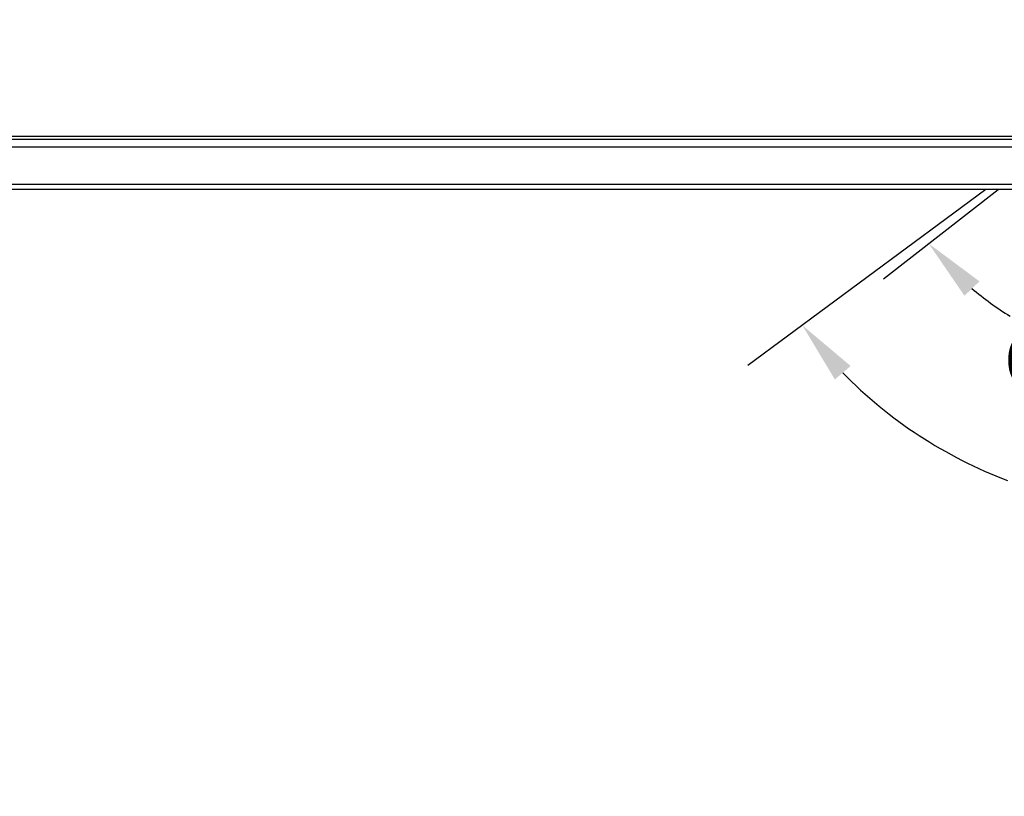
# Model space of a CAD drawing. Header units: millimetres. Extents: x 2163 to 2692, y -1564 to -1190.
# Tile 14 of 47: x 2341 to 2381, y -1306 to -1275. Entities that reach past the tile are written whole.
import ezdxf

# ---------------------------------------------------------------- set-up
doc = ezdxf.new("R2010")
doc.units = ezdxf.units.MM
doc.styles.add('HANA', font='arial.ttf')
doc.dimstyles.new('HANA$2', dxfattribs={"dimtxt": 2.5, "dimasz": 2.5, "dimexe": 0.5, "dimexo": 0.2, "dimgap": 0.5, "dimtad": 1, "dimtih": 1, "dimtoh": 1, "dimzin": 1, "dimdsep": 46, "dimtxsty": 'HANA', "dimcen": 0, "dimclrd": 3, "dimclre": 3, "dimclrt": 4, "dimadec": 0, "dimazin": 0, "dimtfac": 1, "dimtmove": 0, "dimatfit": 3, "dimfxl": 1, "dimtzin": 0, "dimarcsym": 0})

# ---------------------------------------------------------------- blocks, each defined once
blk = doc.blocks.new('*D31')
at = {"lineweight": -2}
for start, end in [(224.3343, 249.2403), (290.7597, 315.6657)]:
    blk.add_arc((2387.374, -1296.098), 18.298, start, end, dxfattribs=at)
for points in [[(2374.603, -1308.615), (2373.969, -1309.155), (2372.665, -1306.982)], [(2400.779, -1309.155), (2400.145, -1308.615), (2402.083, -1306.982)]]:
    blk.add_solid(points)
at = {"layer": 'Defpoints', "color": 0}
for p in [(2389.227, -1294.727), (2394.289, -1301.214), (2392.978, -1313.516), (2411.054, -1313.62), (2347.132, -1325.875)]:
    blk.add_point(p, dxfattribs=at)
at = {"lineweight": 0, "insert": (2387.374, -1314.395), "char_height": 2.5, "attachment_point": 5, "style": 'HANA'}
blk.add_mtext('ME107%%D', dxfattribs=at)
blk = doc.blocks.new('*D56')
at = {"lineweight": -2}
for start, end in [(229.7274, 238.5854), (301.4146, 310.2726)]:
    blk.add_arc((2387.373, -1296.174), 12.235, start, end, dxfattribs=at)
for points in [[(2379.765, -1305.221), (2379.164, -1305.798), (2377.732, -1303.707)], [(2395.583, -1305.798), (2394.982, -1305.221), (2397.015, -1303.707)]]:
    blk.add_solid(points)
at = {"layer": 'Defpoints', "color": 0}
for p in [(2380.922, -1301.214), (2393.824, -1301.214), (2376.726, -1304.493), (2398.021, -1304.493), (2391.019, -1307.854)]:
    blk.add_point(p, dxfattribs=at)
at = {"insert": (2387.373, -1308.409), "char_height": 2.5, "attachment_point": 5, "style": 'HANA'}
blk.add_mtext('OP 104°', dxfattribs=at)

msp = doc.modelspace()

# ---------------------------------------------------------------- linework, layer by layer
at = {"color": 7, "linetype": 'Continuous'}
for p, q in [((2407.463, -1279.349), (2319.783, -1279.349)), ((2422.668, -1279.477), (2304.578, -1279.477)), ((2421.223, -1279.777), (2306.023, -1279.777)), ((2421.223, -1281.277), (2306.023, -1281.277)), ((2421.023, -1281.477), (2306.223, -1281.477))]:
    msp.add_line(p, q, dxfattribs=at)
for p, q in [((2380.028, -1281.477), (2370.484, -1288.539)), ((2380.027, -1281.477), (2370.484, -1288.539)), ((2375.921, -1285.066), (2380.514, -1281.477)), ((2375.921, -1285.066), (2380.514, -1281.477)), ((2375.921, -1285.066), (2380.514, -1281.477)), ((2375.921, -1285.066), (2380.514, -1281.477)), ((2375.921, -1285.066), (2380.514, -1281.477)), ((2375.921, -1285.066), (2380.514, -1281.477))]:
    msp.add_line(p, q)

# ---------------------------------------------------------------- dimensions: what is measured, and where the dimension line sits
at = {"lineweight": 0}
dim = msp.add_angular_dim_2l(base=(2392.978, -1293.46), line1=((2389.227, -1274.67), (2347.132, -1305.818)), line2=((2394.289, -1281.158), (2411.054, -1293.564)), text='ME107%%D', dimstyle='HANA$2', override={"dimcen": 1.5, "dimclrd": 256, "dimclre": 256, "dimclrt": 256, "dimadec": 1, "dimtp": 0.1, "dimtm": 0.1, "dimtfillclr": 3}, dxfattribs=at)
dim.commit()
dim.dimension.update_dxf_attribs({"geometry": '*D31', "text_midpoint": (2387.374, -1294.339), "dimtype": 162, "insert": (0, 20.056)})
dim = msp.add_angular_dim_2l(base=(2391.019, -1287.798), line1=((2376.726, -1284.436), (2380.922, -1281.158)), line2=((2398.021, -1284.436), (2393.824, -1281.158)), text='OP 104°', dimstyle='HANA$2', override={"dimcen": 1.5, "dimclrd": 256, "dimclre": 256, "dimclrt": 256, "dimadec": 1, "dimtp": 0.1, "dimtm": 0.1, "dimtfillclr": 3})
dim.commit()
dim.dimension.update_dxf_attribs({"geometry": '*D56', "text_midpoint": (2387.373, -1288.353), "dimtype": 162, "insert": (0, 20.056)})

doc.saveas('drawing.dxf')
